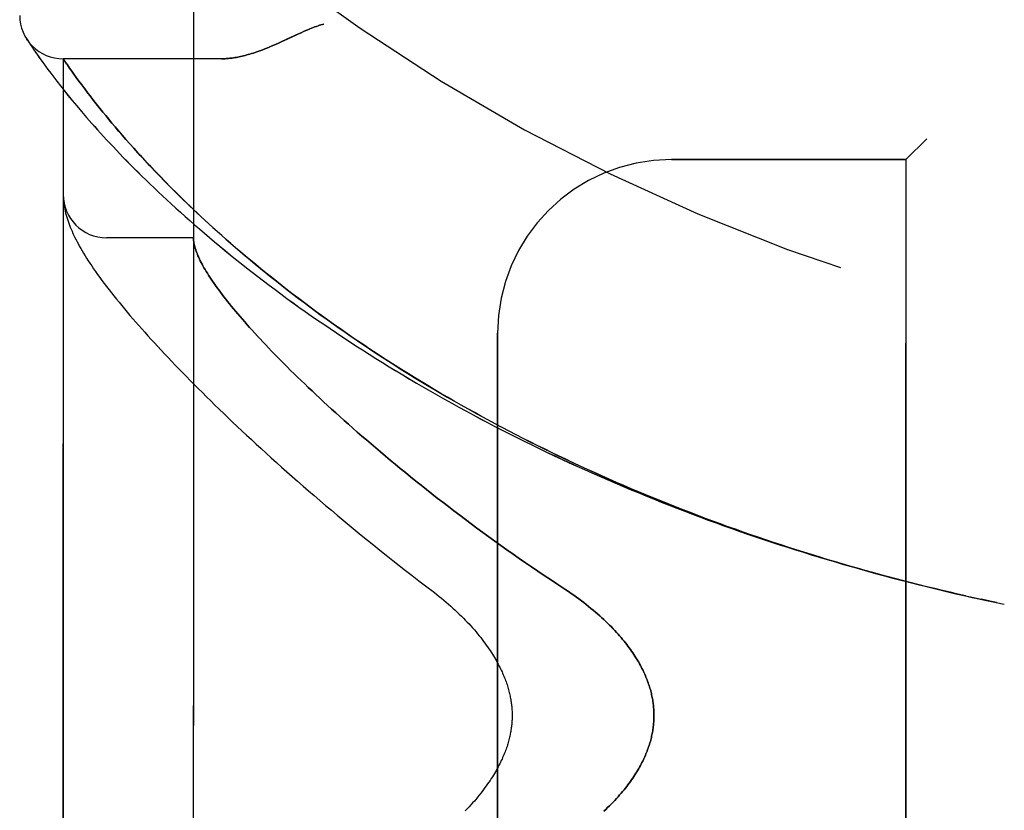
# Model space of a CAD drawing. Header units: inches. Extents: x 0 to 243, y 0 to 157.
# Tile 14 of 256: x 24.83 to 26.25, y 66.56 to 67.7. Entities that reach past the tile are written whole.
import ezdxf

# ---------------------------------------------------------------- set-up
doc = ezdxf.new("R2010")
doc.units = ezdxf.units.IN
doc.header["$LTSCALE"] = 13.357143
doc.header["$MEASUREMENT"] = 0
doc.linetypes.add('HIDDEN', pattern=[0.2, 0.1, -0.1])
doc.layers.add('LEFTHAND_DOOR_ASSEMBLY', color=7, linetype='CONTINUOUS')
doc.layers.add('RIGHTHAND_DOOR_ASSEMBLY', color=7, linetype='CONTINUOUS')

msp = doc.modelspace()

# ---------------------------------------------------------------- linework, layer by layer
at = {"layer": 'LEFTHAND_DOOR_ASSEMBLY', "color": 8, "linetype": 'HIDDEN'}
for p, q in [((25.0822, 65.3752), (25.0822, 68.0177)), ((24.8433, 67.6684), (24.842, 67.6704)), ((24.842, 67.6704), (24.8423, 67.67)), ((24.8433, 67.6684), (24.8453, 67.6654)), ((24.8453, 67.6654), (24.8477, 67.6617)), ((24.8477, 67.6617), (24.85, 67.6583)), ((24.85, 67.6583), (24.8527, 67.6542)), ((24.8527, 67.6542), (24.8549, 67.6511)), ((24.8549, 67.6511), (24.8572, 67.6477)), ((24.8572, 67.6477), (24.8598, 67.6441)), ((24.8598, 67.6441), (24.8627, 67.64)), ((24.8627, 67.64), (24.8658, 67.6357)), ((25.1227, 67.6414), (24.8947, 67.6414)), ((24.8947, 65.7514), (24.8947, 67.6414)), ((24.8658, 67.6357), (24.8692, 67.631)), ((24.8692, 67.631), (24.8728, 67.626)), ((24.8728, 67.626), (24.8768, 67.6207)), ((24.907, 67.6237), (24.9041, 67.6279)), ((24.8768, 67.6207), (24.8811, 67.615)), ((24.8811, 67.615), (24.8858, 67.609)), ((24.9102, 67.6192), (24.907, 67.6237)), ((24.9137, 67.6144), (24.9102, 67.6192)), ((24.9174, 67.6093), (24.9137, 67.6144)), ((24.8858, 67.609), (24.8907, 67.6026)), ((24.8907, 67.6026), (24.8961, 67.5959)), ((24.8961, 67.5959), (24.9017, 67.5888)), ((24.9215, 67.6039), (24.9174, 67.6093)), ((24.9258, 67.5981), (24.9215, 67.6039)), ((24.9304, 67.5921), (24.9258, 67.5981)), ((24.9017, 67.5888), (24.9078, 67.5814)), ((24.9336, 67.5879), (24.9304, 67.5921)), ((24.937, 67.5835), (24.9336, 67.5879)), ((24.9405, 67.579), (24.937, 67.5835)), ((24.9078, 67.5814), (24.9143, 67.5736)), ((24.9143, 67.5736), (24.9212, 67.5655)), ((24.9442, 67.5744), (24.9405, 67.579)), ((24.948, 67.5696), (24.9442, 67.5744)), ((24.952, 67.5647), (24.948, 67.5696)), ((24.9212, 67.5655), (24.9284, 67.5571)), ((24.9561, 67.5596), (24.952, 67.5647)), ((24.9605, 67.5543), (24.9561, 67.5596)), ((24.965, 67.5489), (24.9605, 67.5543)), ((24.9697, 67.5433), (24.965, 67.5489)), ((24.9746, 67.5375), (24.9697, 67.5433)), ((24.9797, 67.5316), (24.9746, 67.5375)), ((24.9851, 67.5254), (24.9797, 67.5316)), ((24.9906, 67.5191), (24.9851, 67.5254)), ((26.1372, 67.5264), (26.1072, 67.4964)), ((24.9964, 67.5126), (24.9906, 67.5191)), ((25.0122, 67.4954), (25.0057, 67.5024)), ((25.019, 67.4881), (25.0122, 67.4954)), ((25.0261, 67.4806), (25.019, 67.4881)), ((25.7697, 67.4964), (26.1072, 67.4964)), ((26.1072, 65.8964), (26.1072, 67.4964)), ((25.0336, 67.4728), (25.0261, 67.4806)), ((25.0414, 67.4647), (25.0336, 67.4728)), ((25.0496, 67.4564), (25.0414, 67.4647)), ((25.0584, 67.4477), (25.0496, 67.4564)), ((24.8949, 67.4403), (24.895, 67.4396)), ((24.895, 67.4396), (24.895, 67.4389)), ((24.8951, 67.4379), (24.8952, 67.4372)), ((24.8952, 67.4372), (24.8953, 67.4365)), ((24.8954, 67.4355), (24.8955, 67.4348)), ((24.8955, 67.4348), (24.8956, 67.4341)), ((24.8956, 67.4341), (24.8957, 67.433)), ((25.0822, 67.3839), (24.9572, 67.3839)), ((25.5197, 66.1464), (25.5197, 67.2464)), ((26.2024, 66.8664), (26.2153, 66.8636)), ((26.214, 66.8639), (26.2256, 66.8614)), ((26.2265, 66.8612), (26.2153, 66.8636)), ((26.2376, 66.8588), (26.2256, 66.8614)), ((26.2372, 66.8589), (26.2487, 66.8565))]:
    msp.add_line(p, q, dxfattribs=at)
for points in [[(25.2697, 67.6914), (25.2677, 67.6909), (25.2656, 67.6902), (25.2635, 67.6896), (25.2614, 67.6888), (25.2592, 67.6881), (25.2569, 67.6873), (25.2546, 67.6864), (25.2521, 67.6854), (25.2495, 67.6844), (25.2467, 67.6832), (25.2437, 67.6819), (25.2405, 67.6805), (25.2371, 67.679), (25.2334, 67.6773), (25.2167, 67.6695)], [(25.2167, 67.6695), (25.2085, 67.6658), (25.2047, 67.6641), (25.2011, 67.6624), (25.1976, 67.6609), (25.1942, 67.6595), (25.191, 67.6581), (25.1879, 67.6568), (25.1848, 67.6556), (25.1819, 67.6545), (25.1791, 67.6534), (25.1763, 67.6524), (25.1736, 67.6515), (25.171, 67.6506), (25.1684, 67.6497), (25.1659, 67.6489), (25.1635, 67.6482), (25.1611, 67.6475), (25.1588, 67.6469), (25.1565, 67.6462), (25.1543, 67.6457), (25.1521, 67.6452), (25.15, 67.6447), (25.1479, 67.6442), (25.1459, 67.6438), (25.1439, 67.6435), (25.1419, 67.6431), (25.14, 67.6428), (25.1381, 67.6425), (25.1363, 67.6423), (25.1345, 67.6421), (25.1327, 67.6419), (25.131, 67.6418), (25.1293, 67.6417), (25.1276, 67.6416), (25.1259, 67.6415), (25.1243, 67.6415), (25.1227, 67.6414)], [(24.9041, 67.6279), (24.9008, 67.6326), (24.9001, 67.6336), (24.8947, 67.6414)], [(24.9284, 67.5571), (24.9322, 67.5527), (24.9361, 67.5483), (24.9402, 67.5438), (24.9443, 67.5392), (24.9485, 67.5345), (24.9529, 67.5297), (24.9573, 67.5249), (24.9619, 67.52), (24.9665, 67.515), (24.9713, 67.5099), (24.9762, 67.5048), (24.9812, 67.4996), (24.9864, 67.4944), (24.9916, 67.489), (24.997, 67.4836), (25.0024, 67.4782), (25.008, 67.4727), (25.0137, 67.4671), (25.0195, 67.4615), (25.0255, 67.4558), (25.0315, 67.45), (25.0377, 67.4443), (25.0439, 67.4384), (25.0503, 67.4325), (25.0568, 67.4266), (25.0634, 67.4207), (25.0701, 67.4147), (25.0769, 67.4086), (25.0838, 67.4026), (25.0908, 67.3965), (25.098, 67.3904), (25.1052, 67.3842), (25.1125, 67.378), (25.12, 67.3718), (25.1275, 67.3656), (25.1352, 67.3594), (25.1429, 67.3532), (25.1507, 67.3469), (25.1587, 67.3407), (25.1667, 67.3344), (25.1748, 67.3281), (25.183, 67.3218), (25.1913, 67.3156), (25.1996, 67.3093), (25.2081, 67.303), (25.2166, 67.2967), (25.2253, 67.2905), (25.234, 67.2842), (25.2428, 67.278), (25.2516, 67.2717), (25.2606, 67.2655), (25.2696, 67.2593), (25.2787, 67.2531), (25.2879, 67.2469), (25.2971, 67.2408), (25.3065, 67.2346), (25.3159, 67.2285), (25.3253, 67.2224), (25.3348, 67.2163), (25.3444, 67.2103), (25.354, 67.2043), (25.3638, 67.1983), (25.3735, 67.1923), (25.3833, 67.1864), (25.3932, 67.1805), (25.4032, 67.1746), (25.4132, 67.1688), (25.4232, 67.163), (25.4333, 67.1573), (25.4435, 67.1515), (25.4537, 67.1458), (25.4639, 67.1402), (25.4742, 67.1346), (25.4846, 67.129), (25.4949, 67.1235), (25.5054, 67.118), (25.5159, 67.1125), (25.5264, 67.1071), (25.5369, 67.1017), (25.5475, 67.0964), (25.5582, 67.0911), (25.5689, 67.0858), (25.5796, 67.0806), (25.5903, 67.0755), (25.6011, 67.0704), (25.6119, 67.0653), (25.6228, 67.0603), (25.6336, 67.0553), (25.6446, 67.0503), (25.6555, 67.0454), (25.6665, 67.0406), (25.6775, 67.0358), (25.6885, 67.031), (25.6996, 67.0263), (25.7107, 67.0217), (25.7218, 67.0171), (25.7329, 67.0125), (25.744, 67.008), (25.7552, 67.0035), (25.7664, 66.9991), (25.7777, 66.9947), (25.7889, 66.9904), (25.8002, 66.9861), (25.8115, 66.9819), (25.8228, 66.9777), (25.8341, 66.9736), (25.8454, 66.9695), (25.8568, 66.9654), (25.8681, 66.9614), (25.8795, 66.9575), (25.8909, 66.9536), (25.9024, 66.9497), (25.9138, 66.9459), (25.9252, 66.9422), (25.9367, 66.9385), (25.9482, 66.9348), (25.9596, 66.9312), (25.9711, 66.9277), (25.9826, 66.9241), (25.9941, 66.9207), (26.0057, 66.9173), (26.0172, 66.9139), (26.0287, 66.9106), (26.0403, 66.9073), (26.0518, 66.9041), (26.0634, 66.9009), (26.0749, 66.8978), (26.0865, 66.8947), (26.0981, 66.8916), (26.1097, 66.8887), (26.1213, 66.8857), (26.1328, 66.8828), (26.1444, 66.88), (26.156, 66.8772), (26.1676, 66.8744), (26.1792, 66.8717), (26.1908, 66.8691), (26.2042, 66.8661)], [(25.0057, 67.5024), (24.9994, 67.5093), (24.9964, 67.5126)], [(24.8947, 67.4454), (24.8947, 67.445), (24.8947, 67.4446), (24.8947, 67.4443), (24.8947, 67.4439), (24.8947, 67.4435), (24.8948, 67.4432), (24.8948, 67.4428), (24.8948, 67.4424), (24.8948, 67.4421), (24.8948, 67.4417), (24.8948, 67.4413), (24.8949, 67.441), (24.8949, 67.4403)], [(26.1931, 66.8686), (26.1819, 66.8711), (26.1708, 66.8737), (26.1597, 66.8763), (26.1486, 66.879), (26.1375, 66.8817), (26.1264, 66.8845), (26.1153, 66.8873), (26.1042, 66.8902), (26.0931, 66.8931), (26.082, 66.896), (26.0709, 66.899), (26.0598, 66.902), (26.0487, 66.9051), (26.0377, 66.9082), (26.0266, 66.9114), (26.0156, 66.9146), (26.0045, 66.9179), (25.9935, 66.9211), (25.9825, 66.9245), (25.9715, 66.9279), (25.9605, 66.9313), (25.9495, 66.9348), (25.9385, 66.9383), (25.9276, 66.9419), (25.9166, 66.9455), (25.9057, 66.9492), (25.8948, 66.9529), (25.8839, 66.9566), (25.873, 66.9604), (25.8621, 66.9643), (25.8512, 66.9681), (25.8404, 66.9721), (25.8296, 66.976), (25.8188, 66.9801), (25.808, 66.9841), (25.7972, 66.9883), (25.7865, 66.9924), (25.7757, 66.9966), (25.765, 67.0009), (25.7544, 67.0052), (25.7437, 67.0095), (25.7331, 67.0139), (25.7224, 67.0183), (25.7119, 67.0228), (25.7013, 67.0273), (25.6908, 67.0319), (25.6803, 67.0365), (25.6698, 67.0412), (25.6593, 67.0459), (25.6489, 67.0506), (25.6385, 67.0554), (25.6281, 67.0602), (25.6178, 67.0651), (25.6075, 67.07), (25.5972, 67.075), (25.587, 67.08), (25.5768, 67.085), (25.5666, 67.0901), (25.5565, 67.0952), (25.5464, 67.1004), (25.5364, 67.1056), (25.5264, 67.1109), (25.5164, 67.1162), (25.5065, 67.1215), (25.4966, 67.1269), (25.4868, 67.1323), (25.477, 67.1377), (25.4672, 67.1432), (25.4575, 67.1488), (25.4478, 67.1543), (25.4382, 67.1599), (25.4287, 67.1656), (25.4192, 67.1712), (25.4097, 67.1769), (25.4003, 67.1826), (25.391, 67.1884), (25.3817, 67.1942), (25.3725, 67.2), (25.3633, 67.2059), (25.3542, 67.2118), (25.3451, 67.2177), (25.3361, 67.2236), (25.3272, 67.2296), (25.3183, 67.2355), (25.3096, 67.2415), (25.3008, 67.2476), (25.2922, 67.2536), (25.2836, 67.2597), (25.2751, 67.2657), (25.2666, 67.2718), (25.2583, 67.2779), (25.25, 67.284), (25.2418, 67.2902), (25.2337, 67.2963), (25.2256, 67.3024), (25.2176, 67.3086), (25.2098, 67.3147), (25.202, 67.3208), (25.1943, 67.327), (25.1866, 67.3331), (25.1791, 67.3392), (25.1717, 67.3453), (25.1643, 67.3515), (25.1571, 67.3575), (25.1499, 67.3636), (25.1429, 67.3696), (25.1361, 67.3756), (25.1294, 67.3815), (25.1228, 67.3872), (25.1165, 67.3929), (25.1103, 67.3985), (25.1044, 67.4039), (25.0986, 67.4092), (25.093, 67.4144), (25.0876, 67.4194), (25.0824, 67.4244), (25.0773, 67.4292), (25.0724, 67.434), (25.0676, 67.4386), (25.0629, 67.4432), (25.0584, 67.4477)], [(24.895, 67.4389), (24.8951, 67.4386), (24.8951, 67.4379)], [(24.8953, 67.4365), (24.8953, 67.4362), (24.8954, 67.4355)], [(24.8957, 67.433), (24.8961, 67.4304), (24.8965, 67.4277), (24.8971, 67.425), (24.8977, 67.4222), (24.8983, 67.4194), (24.8991, 67.4165), (24.8999, 67.4136), (24.9008, 67.4108), (24.9018, 67.4079), (24.9028, 67.4049), (24.9039, 67.402), (24.905, 67.3991), (24.9062, 67.3961), (24.9075, 67.3932), (24.9088, 67.3902), (24.9103, 67.3871), (24.9117, 67.3841), (24.9133, 67.381), (24.9149, 67.3779), (24.9166, 67.3747), (24.9184, 67.3715), (24.9202, 67.3682), (24.9221, 67.3649), (24.9242, 67.3615), (24.9263, 67.358), (24.9285, 67.3545), (24.9308, 67.3508), (24.9333, 67.3471), (24.9359, 67.3433), (24.9386, 67.3393), (24.9414, 67.3352), (24.9443, 67.3311), (24.9474, 67.3268), (24.9506, 67.3225), (24.9539, 67.3181), (24.9572, 67.3136), (24.9607, 67.3091), (24.9642, 67.3046), (24.9678, 67.3001), (24.9714, 67.2955), (24.9752, 67.291), (24.979, 67.2863), (24.9828, 67.2817), (24.9868, 67.277), (24.9908, 67.2722), (24.9949, 67.2674), (24.9991, 67.2626), (25.0034, 67.2577), (25.0078, 67.2527), (25.0122, 67.2478), (25.0167, 67.2427), (25.0213, 67.2376), (25.026, 67.2325), (25.0308, 67.2273), (25.0357, 67.2221), (25.0406, 67.2168), (25.0456, 67.2115), (25.0508, 67.2061), (25.056, 67.2006), (25.0613, 67.1951), (25.0667, 67.1896), (25.0722, 67.184), (25.0777, 67.1783), (25.0834, 67.1726), (25.0892, 67.1668), (25.095, 67.161), (25.1009, 67.1551), (25.107, 67.1492), (25.1131, 67.1432), (25.1193, 67.1372), (25.1257, 67.1311), (25.1321, 67.1249), (25.1386, 67.1187), (25.1452, 67.1125), (25.1519, 67.1062), (25.1587, 67.0998), (25.1656, 67.0934), (25.1726, 67.0869), (25.1797, 67.0804), (25.1869, 67.0739), (25.1942, 67.0673), (25.2015, 67.0606), (25.209, 67.0539), (25.2166, 67.0471), (25.2243, 67.0404), (25.232, 67.0335), (25.2399, 67.0266), (25.2479, 67.0197), (25.2559, 67.0128), (25.2641, 67.0058), (25.2723, 66.9987), (25.2806, 66.9917), (25.2891, 66.9846), (25.2976, 66.9774), (25.3062, 66.9703), (25.3149, 66.9631), (25.3237, 66.9559), (25.3325, 66.9487), (25.3415, 66.9414), (25.3505, 66.9342), (25.3596, 66.9269), (25.3688, 66.9196), (25.3781, 66.9123), (25.3874, 66.905), (25.3969, 66.8977), (25.4064, 66.8904), (25.4159, 66.8831)], [(25.0822, 67.383), (25.0822, 67.3827), (25.0822, 67.3824), (25.0822, 67.382), (25.0823, 67.3817), (25.0823, 67.3813), (25.0823, 67.3809), (25.0824, 67.3804), (25.0824, 67.3799)], [(25.0824, 67.3799), (25.0826, 67.3781), (25.0829, 67.3763), (25.0833, 67.3745), (25.0837, 67.3726), (25.0842, 67.3706), (25.0848, 67.3687), (25.0854, 67.3666), (25.0861, 67.3645), (25.0869, 67.3624), (25.0878, 67.3602), (25.0887, 67.3579), (25.0897, 67.3556), (25.0908, 67.3533), (25.092, 67.3509), (25.0932, 67.3485), (25.0945, 67.346), (25.0959, 67.3434), (25.0973, 67.3408), (25.0989, 67.3382), (25.1005, 67.3355), (25.1022, 67.3327), (25.1039, 67.3299), (25.1058, 67.3271), (25.1077, 67.3242), (25.1097, 67.3212), (25.1118, 67.3182), (25.1139, 67.3151), (25.1162, 67.312), (25.1185, 67.3088), (25.1209, 67.3056), (25.1234, 67.3023), (25.1259, 67.299), (25.1286, 67.2956), (25.1313, 67.2922), (25.1341, 67.2887), (25.1369, 67.2851), (25.1399, 67.2815), (25.143, 67.2779), (25.1461, 67.2742), (25.1493, 67.2704), (25.1526, 67.2666), (25.156, 67.2627), (25.1595, 67.2587), (25.163, 67.2548), (25.1667, 67.2507), (25.1704, 67.2466), (25.1742, 67.2425), (25.1781, 67.2383), (25.1821, 67.234), (25.1862, 67.2297), (25.1903, 67.2253), (25.1946, 67.2209), (25.1989, 67.2164), (25.2034, 67.2118), (25.2079, 67.2072), (25.2125, 67.2026), (25.2172, 67.1979), (25.222, 67.1931), (25.2269, 67.1883), (25.2319, 67.1834), (25.237, 67.1785), (25.2422, 67.1735), (25.2474, 67.1685), (25.2528, 67.1634), (25.2582, 67.1583), (25.2638, 67.1531), (25.2694, 67.1479), (25.2752, 67.1426), (25.281, 67.1373), (25.2869, 67.1319), (25.2929, 67.1265), (25.299, 67.121), (25.3052, 67.1155), (25.3115, 67.1099), (25.3179, 67.1043), (25.3244, 67.0986), (25.331, 67.0929), (25.3377, 67.0872), (25.3445, 67.0814), (25.3514, 67.0756), (25.3583, 67.0697), (25.3654, 67.0638), (25.3725, 67.0579), (25.3798, 67.0519), (25.3871, 67.0459), (25.3945, 67.0399), (25.402, 67.0338), (25.4096, 67.0277), (25.4173, 67.0216), (25.4251, 67.0155), (25.4329, 67.0093), (25.4409, 67.0032), (25.4489, 66.997), (25.457, 66.9908), (25.4652, 66.9846), (25.4734, 66.9783), (25.4817, 66.9721), (25.4901, 66.9659), (25.4986, 66.9597), (25.5072, 66.9534), (25.5158, 66.9472), (25.5244, 66.941), (25.5332, 66.9348), (25.542, 66.9286), (25.5508, 66.9224), (25.5597, 66.9162), (25.5686, 66.9101), (25.5776, 66.904), (25.5867, 66.8979), (25.5958, 66.8919), (25.6049, 66.8859)], [(25.4159, 66.8831), (25.4289, 66.8733), (25.4324, 66.8706), (25.4358, 66.8678), (25.4392, 66.8651), (25.4426, 66.8623), (25.4459, 66.8595), (25.4491, 66.8567), (25.4524, 66.8538), (25.4555, 66.851), (25.4586, 66.8481), (25.4617, 66.8452), (25.4647, 66.8424), (25.4676, 66.8395), (25.4705, 66.8366), (25.4733, 66.8338), (25.476, 66.8309), (25.4787, 66.828), (25.4813, 66.8252), (25.4838, 66.8224), (25.4863, 66.8196), (25.4887, 66.8167), (25.491, 66.814), (25.4933, 66.8112), (25.4954, 66.8084), (25.4976, 66.8057), (25.4996, 66.803), (25.5016, 66.8003), (25.5035, 66.7977), (25.5054, 66.795), (25.5072, 66.7924), (25.5089, 66.7899), (25.5106, 66.7873), (25.5122, 66.7848), (25.5137, 66.7823), (25.5152, 66.7799), (25.5166, 66.7775), (25.518, 66.7751), (25.5193, 66.7728), (25.5205, 66.7704), (25.5217, 66.7681), (25.5229, 66.7659), (25.524, 66.7636), (25.5251, 66.7614), (25.5261, 66.7592), (25.527, 66.7571), (25.528, 66.755), (25.5288, 66.7529), (25.5297, 66.7508), (25.5305, 66.7487), (25.5312, 66.7467), (25.5319, 66.7447), (25.5326, 66.7428), (25.5333, 66.7409), (25.5339, 66.7389), (25.5345, 66.737), (25.535, 66.7352), (25.5355, 66.7333), (25.536, 66.7315), (25.5365, 66.7297), (25.5369, 66.7279), (25.5373, 66.7262), (25.5377, 66.7244), (25.538, 66.7227), (25.5384, 66.721), (25.5387, 66.7193), (25.5389, 66.7176), (25.5392, 66.7159), (25.5394, 66.7142), (25.5396, 66.7126), (25.5398, 66.7109), (25.54, 66.7093), (25.5401, 66.7077), (25.5403, 66.7061), (25.5404, 66.7044), (25.5405, 66.7028), (25.5405, 66.7012), (25.5406, 66.6996), (25.5406, 66.698), (25.5406, 66.6964), (25.5406, 66.6948), (25.5406, 66.6933), (25.5405, 66.6917), (25.5405, 66.69), (25.5404, 66.6884), (25.5403, 66.6868), (25.5401, 66.6852), (25.54, 66.6836), (25.5398, 66.682), (25.5396, 66.6803), (25.5394, 66.6787), (25.5392, 66.677), (25.5389, 66.6753), (25.5387, 66.6736), (25.5384, 66.6719), (25.538, 66.6702), (25.5377, 66.6685), (25.5373, 66.6667), (25.5369, 66.665), (25.5365, 66.6632), (25.536, 66.6614), (25.5355, 66.6596), (25.535, 66.6577), (25.5345, 66.6558), (25.5339, 66.654), (25.5333, 66.652), (25.5326, 66.6501), (25.5319, 66.6481), (25.5312, 66.6462), (25.5305, 66.6441), (25.5297, 66.6421), (25.5288, 66.64), (25.528, 66.6379), (25.527, 66.6358), (25.5261, 66.6337), (25.5251, 66.6315), (25.524, 66.6293), (25.5229, 66.627), (25.5217, 66.6248), (25.5205, 66.6225), (25.5193, 66.6201), (25.518, 66.6178), (25.5166, 66.6154), (25.5152, 66.613), (25.5137, 66.6106), (25.5122, 66.6081), (25.5106, 66.6056), (25.5089, 66.603), (25.5072, 66.6005), (25.5054, 66.5979), (25.5035, 66.5952), (25.5016, 66.5926), (25.4996, 66.5899), (25.4976, 66.5872), (25.4954, 66.5845), (25.4932, 66.5817), (25.491, 66.5789), (25.4887, 66.5761), (25.4863, 66.5733), (25.4838, 66.5705), (25.4813, 66.5677), (25.4787, 66.5648), (25.476, 66.562), (25.4733, 66.5591)], [(25.6049, 66.8859), (25.618, 66.8773), (25.6218, 66.8747), (25.6256, 66.8721), (25.6294, 66.8695), (25.6331, 66.8668), (25.6368, 66.8641), (25.6404, 66.8615), (25.6439, 66.8588), (25.6473, 66.8561), (25.6507, 66.8534), (25.6541, 66.8506), (25.6573, 66.8479), (25.6605, 66.8452), (25.6636, 66.8425), (25.6667, 66.8398), (25.6696, 66.8371), (25.6725, 66.8344), (25.6753, 66.8318), (25.6781, 66.8291), (25.6808, 66.8265), (25.6834, 66.8238), (25.6859, 66.8212), (25.6883, 66.8186), (25.6907, 66.816), (25.693, 66.8135), (25.6953, 66.8109), (25.6974, 66.8084), (25.6995, 66.8059), (25.7016, 66.8034), (25.7036, 66.8009), (25.7055, 66.7985), (25.7073, 66.7961), (25.7091, 66.7937), (25.7109, 66.7913), (25.7125, 66.7889), (25.7141, 66.7866), (25.7157, 66.7842), (25.7172, 66.7819), (25.7187, 66.7796), (25.7201, 66.7774), (25.7214, 66.7751), (25.7227, 66.7729), (25.724, 66.7707), (25.7252, 66.7685), (25.7263, 66.7664), (25.7274, 66.7642), (25.7285, 66.7621), (25.7295, 66.7599), (25.7305, 66.7578), (25.7315, 66.7558), (25.7324, 66.7537), (25.7332, 66.7516), (25.7341, 66.7496), (25.7349, 66.7476), (25.7356, 66.7456), (25.7364, 66.7436), (25.737, 66.7416), (25.7377, 66.7396), (25.7383, 66.7377), (25.7389, 66.7357), (25.7395, 66.7338), (25.74, 66.7318), (25.7405, 66.7299), (25.741, 66.728), (25.7414, 66.7261), (25.7418, 66.7242), (25.7422, 66.7223), (25.7425, 66.7204), (25.7429, 66.7186), (25.7432, 66.7167), (25.7434, 66.7148), (25.7437, 66.713), (25.7439, 66.7111), (25.7441, 66.7093), (25.7442, 66.7074), (25.7444, 66.7056), (25.7445, 66.7038), (25.7446, 66.7019), (25.7447, 66.7001), (25.7447, 66.6983), (25.7447, 66.6964), (25.7447, 66.6946), (25.7447, 66.6928), (25.7446, 66.691), (25.7445, 66.6891), (25.7444, 66.6873), (25.7442, 66.6855), (25.7441, 66.6836), (25.7439, 66.6818), (25.7437, 66.6799), (25.7434, 66.6781), (25.7432, 66.6762), (25.7429, 66.6743), (25.7425, 66.6725), (25.7422, 66.6706), (25.7418, 66.6687), (25.7414, 66.6668), (25.741, 66.6649), (25.7405, 66.663), (25.74, 66.6611), (25.7395, 66.6591), (25.7389, 66.6572), (25.7383, 66.6552), (25.7377, 66.6533), (25.737, 66.6513), (25.7364, 66.6493), (25.7356, 66.6473), (25.7349, 66.6453), (25.7341, 66.6433), (25.7332, 66.6413), (25.7324, 66.6392), (25.7315, 66.6371), (25.7305, 66.635), (25.7295, 66.633), (25.7285, 66.6308), (25.7274, 66.6287), (25.7263, 66.6265), (25.7252, 66.6244), (25.724, 66.6222), (25.7227, 66.62), (25.7214, 66.6178), (25.7201, 66.6155), (25.7187, 66.6133), (25.7172, 66.611), (25.7157, 66.6087), (25.7141, 66.6063), (25.7125, 66.604), (25.7109, 66.6016), (25.7091, 66.5992), (25.7073, 66.5968), (25.7055, 66.5944), (25.7036, 66.592), (25.7016, 66.5895), (25.6995, 66.587), (25.6974, 66.5845), (25.6953, 66.582), (25.693, 66.5794), (25.6907, 66.5769), (25.6883, 66.5743), (25.6859, 66.5717), (25.6834, 66.5691), (25.6808, 66.5664), (25.6781, 66.5638), (25.6753, 66.5611), (25.6725, 66.5585)]]:
    msp.add_lwpolyline(points, dxfattribs=at)
for centre, radius, start, end in [((26.8947, 69.9716), 2.7751, 223.8884, 270), ((24.8947, 67.7039), 0.0625, 180, 270), ((25.7697, 67.2464), 0.25, 90, 180), ((24.9572, 67.4464), 0.0625, 180, 270)]:
    msp.add_arc(centre, radius, start, end, dxfattribs=at)
at = {"layer": 'RIGHTHAND_DOOR_ASSEMBLY', "color": 8, "linetype": 'HIDDEN'}
for p, q in [((25.0822, 68.0177), (25.0822, 65.3752)), ((24.8433, 67.6684), (24.8453, 67.6653)), ((24.8453, 67.6653), (24.8477, 67.6617)), ((24.8477, 67.6617), (24.85, 67.6583)), ((24.85, 67.6583), (24.8528, 67.6542)), ((24.8528, 67.6542), (24.8549, 67.6511)), ((24.8549, 67.6511), (24.8572, 67.6477)), ((24.8572, 67.6477), (24.8598, 67.644)), ((24.8598, 67.644), (24.8627, 67.64)), ((24.8627, 67.64), (24.8658, 67.6357)), ((25.1227, 67.6414), (24.8947, 67.6414)), ((24.8947, 67.6414), (24.8947, 65.7514)), ((24.8954, 67.6405), (24.8982, 67.6363)), ((24.8658, 67.6357), (24.8692, 67.631)), ((24.8692, 67.631), (24.8729, 67.626)), ((24.8729, 67.626), (24.8768, 67.6207)), ((24.8982, 67.6363), (24.9008, 67.6326)), ((24.9008, 67.6326), (24.9041, 67.6278)), ((24.9041, 67.6278), (24.907, 67.6237)), ((24.8768, 67.6207), (24.8811, 67.615)), ((24.8811, 67.615), (24.8858, 67.609)), ((24.907, 67.6237), (24.9103, 67.6192)), ((24.9103, 67.6192), (24.9137, 67.6144)), ((24.9137, 67.6144), (24.9175, 67.6093)), ((24.8858, 67.609), (24.8907, 67.6026)), ((24.8907, 67.6026), (24.8961, 67.5959)), ((24.8961, 67.5959), (24.9018, 67.5888)), ((24.9175, 67.6093), (24.9215, 67.6039)), ((24.9215, 67.6039), (24.9258, 67.5981)), ((24.9258, 67.5981), (24.9304, 67.5921)), ((24.9018, 67.5888), (24.9078, 67.5814)), ((24.9304, 67.5921), (24.9336, 67.5879)), ((24.9336, 67.5879), (24.937, 67.5835)), ((24.937, 67.5835), (24.9405, 67.579)), ((24.9078, 67.5814), (24.9143, 67.5736)), ((24.9143, 67.5736), (24.9212, 67.5655)), ((24.9405, 67.579), (24.9442, 67.5744)), ((24.9442, 67.5744), (24.948, 67.5696)), ((24.948, 67.5696), (24.952, 67.5647)), ((24.9212, 67.5655), (24.9285, 67.557)), ((24.952, 67.5647), (24.9561, 67.5596)), ((24.9561, 67.5596), (24.9604, 67.5544)), ((24.9604, 67.5544), (24.9649, 67.549)), ((24.9649, 67.549), (24.9696, 67.5434)), ((24.9696, 67.5434), (24.9745, 67.5376)), ((24.9745, 67.5376), (24.9797, 67.5317)), ((24.9797, 67.5317), (24.985, 67.5255)), ((24.985, 67.5255), (24.9905, 67.5192)), ((26.1072, 67.4964), (26.1372, 67.5264)), ((24.9905, 67.5192), (24.9963, 67.5127)), ((25.0055, 67.5026), (25.012, 67.4955)), ((25.012, 67.4955), (25.0188, 67.4882)), ((25.0188, 67.4882), (25.0259, 67.4807)), ((26.1072, 67.4964), (25.7697, 67.4964)), ((26.1072, 67.4964), (26.1072, 65.8964)), ((25.0259, 67.4807), (25.0334, 67.473)), ((25.0334, 67.473), (25.0412, 67.4649)), ((25.0412, 67.4649), (25.0494, 67.4566)), ((25.0494, 67.4566), (25.0581, 67.4479)), ((24.8949, 67.4403), (24.895, 67.4396)), ((24.895, 67.4396), (24.895, 67.4389)), ((24.8951, 67.4379), (24.8952, 67.4372)), ((24.8952, 67.4372), (24.8953, 67.4365)), ((24.8954, 67.4355), (24.8955, 67.4348)), ((24.8955, 67.4348), (24.8956, 67.4341)), ((24.8956, 67.4341), (24.8957, 67.433)), ((25.0822, 67.3839), (24.9572, 67.3839)), ((25.5197, 67.2464), (25.5197, 66.1464)), ((26.214, 66.8639), (26.2256, 66.8614)), ((26.2256, 66.8614), (26.2376, 66.8588)), ((26.2372, 66.8589), (26.2487, 66.8565))]:
    msp.add_line(p, q, dxfattribs=at)
for points in [[(25.2295, 67.6755), (25.2334, 67.6773), (25.2371, 67.679), (25.2405, 67.6805), (25.2437, 67.6819), (25.2467, 67.6832), (25.2495, 67.6844), (25.2521, 67.6854), (25.2546, 67.6864), (25.2569, 67.6873), (25.2592, 67.6881), (25.2614, 67.6888), (25.2635, 67.6896), (25.2656, 67.6902), (25.2677, 67.6909), (25.2697, 67.6914)], [(24.8423, 67.67), (24.8423, 67.6699), (24.8433, 67.6684)], [(25.1227, 67.6414), (25.1243, 67.6415), (25.1259, 67.6415), (25.1276, 67.6416), (25.1293, 67.6417), (25.131, 67.6418), (25.1327, 67.6419), (25.1345, 67.6421), (25.1363, 67.6423), (25.1381, 67.6425), (25.14, 67.6428), (25.1419, 67.6431), (25.1439, 67.6435), (25.1459, 67.6438), (25.1479, 67.6442), (25.15, 67.6447), (25.1521, 67.6452), (25.1543, 67.6457), (25.1565, 67.6462), (25.1588, 67.6469), (25.1611, 67.6475), (25.1635, 67.6482), (25.1659, 67.6489), (25.1684, 67.6497), (25.171, 67.6506), (25.1736, 67.6515), (25.1763, 67.6524), (25.1791, 67.6534), (25.1819, 67.6545), (25.1848, 67.6556), (25.1879, 67.6568), (25.191, 67.6581), (25.1942, 67.6595), (25.1976, 67.6609), (25.2011, 67.6624), (25.2047, 67.6641), (25.2085, 67.6658), (25.2125, 67.6676), (25.2295, 67.6755)], [(24.8947, 67.6414), (24.8947, 67.6414), (24.8954, 67.6405)], [(24.9285, 67.557), (24.9323, 67.5527), (24.9362, 67.5483), (24.9402, 67.5437), (24.9443, 67.5391), (24.9485, 67.5345), (24.9529, 67.5297), (24.9573, 67.5249), (24.9619, 67.52), (24.9666, 67.515), (24.9714, 67.5099), (24.9763, 67.5048), (24.9813, 67.4996), (24.9864, 67.4943), (24.9916, 67.489), (24.997, 67.4836), (25.0025, 67.4782), (25.0081, 67.4726), (25.0138, 67.4671), (25.0196, 67.4614), (25.0255, 67.4557), (25.0315, 67.45), (25.0377, 67.4442), (25.044, 67.4384), (25.0503, 67.4325), (25.0568, 67.4266), (25.0634, 67.4206), (25.0701, 67.4146), (25.0769, 67.4086), (25.0838, 67.4025), (25.0909, 67.3965), (25.098, 67.3903), (25.1052, 67.3842), (25.1126, 67.378), (25.12, 67.3718), (25.1276, 67.3656), (25.1352, 67.3594), (25.1429, 67.3531), (25.1508, 67.3469), (25.1587, 67.3406), (25.1667, 67.3344), (25.1748, 67.3281), (25.183, 67.3218), (25.1913, 67.3155), (25.1997, 67.3093), (25.2081, 67.303), (25.2167, 67.2967), (25.2253, 67.2904), (25.234, 67.2842), (25.2428, 67.2779), (25.2517, 67.2717), (25.2606, 67.2655), (25.2697, 67.2593), (25.2788, 67.2531), (25.2879, 67.2469), (25.2972, 67.2407), (25.3065, 67.2346), (25.3159, 67.2285), (25.3253, 67.2224), (25.3349, 67.2163), (25.3444, 67.2103), (25.3541, 67.2043), (25.3638, 67.1983), (25.3736, 67.1923), (25.3834, 67.1864), (25.3933, 67.1805), (25.4032, 67.1746), (25.4132, 67.1688), (25.4232, 67.163), (25.4333, 67.1572), (25.4435, 67.1515), (25.4537, 67.1458), (25.4639, 67.1402), (25.4742, 67.1346), (25.4846, 67.129), (25.495, 67.1234), (25.5054, 67.1179), (25.5159, 67.1125), (25.5264, 67.1071), (25.537, 67.1017), (25.5476, 67.0964), (25.5582, 67.0911), (25.5689, 67.0858), (25.5796, 67.0806), (25.5903, 67.0755), (25.6011, 67.0703), (25.6119, 67.0653), (25.6228, 67.0602), (25.6337, 67.0553), (25.6446, 67.0503), (25.6555, 67.0454), (25.6665, 67.0406), (25.6775, 67.0358), (25.6885, 67.031), (25.6996, 67.0263), (25.7107, 67.0217), (25.7218, 67.0171), (25.7329, 67.0125), (25.7441, 67.008), (25.7553, 67.0035), (25.7665, 66.9991), (25.7777, 66.9947), (25.7889, 66.9904), (25.8002, 66.9861), (25.8115, 66.9819), (25.8228, 66.9777), (25.8341, 66.9735), (25.8454, 66.9695), (25.8568, 66.9654), (25.8682, 66.9614), (25.8796, 66.9575), (25.891, 66.9536), (25.9024, 66.9497), (25.9138, 66.9459), (25.9252, 66.9422), (25.9367, 66.9385), (25.9482, 66.9348), (25.9597, 66.9312), (25.9711, 66.9277), (25.9826, 66.9241), (25.9942, 66.9207), (26.0057, 66.9173), (26.0172, 66.9139), (26.0287, 66.9106), (26.0403, 66.9073), (26.0518, 66.9041), (26.0634, 66.9009), (26.075, 66.8978), (26.0865, 66.8947), (26.0981, 66.8916), (26.1097, 66.8887), (26.1213, 66.8857), (26.1329, 66.8828), (26.1444, 66.88), (26.156, 66.8772), (26.1676, 66.8744), (26.1792, 66.8717), (26.1908, 66.8691), (26.2024, 66.8664)], [(24.9963, 67.5127), (24.9993, 67.5094), (25.0055, 67.5026)], [(24.8947, 67.4454), (24.8947, 67.445), (24.8947, 67.4447), (24.8947, 67.4443), (24.8947, 67.4439), (24.8947, 67.4435), (24.8948, 67.4432), (24.8948, 67.4428), (24.8948, 67.4424), (24.8948, 67.4421), (24.8948, 67.4417), (24.8948, 67.4413), (24.8949, 67.441), (24.8949, 67.4403)], [(25.0581, 67.4479), (25.0627, 67.4434), (25.0673, 67.4389), (25.0721, 67.4342), (25.077, 67.4295), (25.0821, 67.4247), (25.0873, 67.4197), (25.0927, 67.4147), (25.0983, 67.4095), (25.104, 67.4042), (25.1099, 67.3988), (25.1161, 67.3933), (25.1224, 67.3876), (25.1289, 67.3818), (25.1356, 67.376), (25.1425, 67.37), (25.1495, 67.364), (25.1566, 67.358), (25.1638, 67.3519), (25.1712, 67.3458), (25.1786, 67.3396), (25.1861, 67.3335), (25.1938, 67.3274), (25.2015, 67.3212), (25.2092, 67.3151), (25.2171, 67.309), (25.2251, 67.3028), (25.2331, 67.2967), (25.2413, 67.2905), (25.2495, 67.2844), (25.2578, 67.2783), (25.2661, 67.2722), (25.2746, 67.2661), (25.2831, 67.26), (25.2917, 67.254), (25.3003, 67.2479), (25.309, 67.2419), (25.3178, 67.2359), (25.3267, 67.2299), (25.3356, 67.2239), (25.3446, 67.218), (25.3537, 67.2121), (25.3628, 67.2062), (25.372, 67.2003), (25.3812, 67.1945), (25.3905, 67.1887), (25.3998, 67.1829), (25.4092, 67.1772), (25.4187, 67.1715), (25.4282, 67.1658), (25.4378, 67.1602), (25.4474, 67.1546), (25.457, 67.149), (25.4668, 67.1435), (25.4765, 67.138), (25.4863, 67.1325), (25.4962, 67.1271), (25.506, 67.1217), (25.516, 67.1164), (25.5259, 67.1111), (25.536, 67.1059), (25.546, 67.1006), (25.5561, 67.0955), (25.5662, 67.0903), (25.5764, 67.0852), (25.5866, 67.0802), (25.5968, 67.0752), (25.6071, 67.0702), (25.6174, 67.0653), (25.6278, 67.0604), (25.6381, 67.0556), (25.6485, 67.0508), (25.659, 67.046), (25.6694, 67.0413), (25.6799, 67.0367), (25.6904, 67.032), (25.701, 67.0275), (25.7115, 67.0229), (25.7221, 67.0185), (25.7327, 67.014), (25.7434, 67.0096), (25.754, 67.0053), (25.7647, 67.001), (25.7754, 66.9967), (25.7862, 66.9925), (25.7969, 66.9884), (25.8077, 66.9842), (25.8185, 66.9802), (25.8293, 66.9761), (25.8401, 66.9722), (25.851, 66.9682), (25.8618, 66.9643), (25.8727, 66.9605), (25.8836, 66.9567), (25.8945, 66.9529), (25.9055, 66.9492), (25.9164, 66.9456), (25.9274, 66.942), (25.9383, 66.9384), (25.9493, 66.9349), (25.9603, 66.9314), (25.9713, 66.9279), (25.9823, 66.9245), (25.9933, 66.9212), (26.0044, 66.9179), (26.0154, 66.9146), (26.0265, 66.9114), (26.0375, 66.9083), (26.0486, 66.9051), (26.0597, 66.9021), (26.0708, 66.899), (26.0819, 66.896), (26.093, 66.8931), (26.1041, 66.8902), (26.1152, 66.8873), (26.1263, 66.8845), (26.1374, 66.8818), (26.1485, 66.879), (26.1596, 66.8764), (26.1708, 66.8737), (26.1819, 66.8711), (26.193, 66.8686), (26.214, 66.8639)], [(24.895, 67.4389), (24.8951, 67.4386), (24.8951, 67.4379)], [(24.8953, 67.4365), (24.8953, 67.4362), (24.8954, 67.4355)], [(24.8957, 67.433), (24.8961, 67.4304), (24.8965, 67.4277), (24.8971, 67.425), (24.8977, 67.4222), (24.8983, 67.4194), (24.8991, 67.4165), (24.8999, 67.4137), (24.9008, 67.4108), (24.9018, 67.4079), (24.9028, 67.4049), (24.9039, 67.402), (24.905, 67.3991), (24.9062, 67.3961), (24.9075, 67.3932), (24.9088, 67.3902), (24.9103, 67.3871), (24.9117, 67.3841), (24.9133, 67.381), (24.9149, 67.3779), (24.9166, 67.3747), (24.9184, 67.3715), (24.9202, 67.3682), (24.9221, 67.3649), (24.9242, 67.3615), (24.9263, 67.358), (24.9285, 67.3545), (24.9308, 67.3509), (24.9333, 67.3471), (24.9359, 67.3433), (24.9386, 67.3393), (24.9414, 67.3352), (24.9443, 67.3311), (24.9474, 67.3268), (24.9506, 67.3225), (24.9539, 67.3181), (24.9572, 67.3136), (24.9607, 67.3091), (24.9642, 67.3046), (24.9678, 67.3001), (24.9714, 67.2955), (24.9752, 67.291), (24.979, 67.2863), (24.9828, 67.2817), (24.9868, 67.277), (24.9908, 67.2722), (24.9949, 67.2674), (24.9991, 67.2626), (25.0034, 67.2577), (25.0078, 67.2527), (25.0122, 67.2478), (25.0167, 67.2427), (25.0213, 67.2377), (25.026, 67.2325), (25.0308, 67.2273), (25.0356, 67.2221), (25.0406, 67.2168), (25.0456, 67.2115), (25.0508, 67.2061), (25.056, 67.2007), (25.0613, 67.1952), (25.0667, 67.1896), (25.0721, 67.184), (25.0777, 67.1783), (25.0834, 67.1726), (25.0891, 67.1669), (25.095, 67.161), (25.1009, 67.1552), (25.107, 67.1492), (25.1131, 67.1432), (25.1193, 67.1372), (25.1257, 67.1311), (25.1321, 67.1249), (25.1386, 67.1187), (25.1452, 67.1125), (25.1519, 67.1062), (25.1587, 67.0998), (25.1656, 67.0934), (25.1726, 67.087), (25.1797, 67.0804), (25.1869, 67.0739), (25.1942, 67.0673), (25.2015, 67.0606), (25.209, 67.0539), (25.2166, 67.0472), (25.2243, 67.0404), (25.232, 67.0335), (25.2399, 67.0266), (25.2479, 67.0197), (25.2559, 67.0128), (25.2641, 67.0058), (25.2723, 66.9987), (25.2806, 66.9917), (25.2891, 66.9846), (25.2976, 66.9775), (25.3062, 66.9703), (25.3149, 66.9631), (25.3237, 66.9559), (25.3325, 66.9487), (25.3415, 66.9414), (25.3505, 66.9342), (25.3596, 66.9269), (25.3688, 66.9196), (25.3781, 66.9123), (25.3874, 66.905), (25.3969, 66.8977), (25.4064, 66.8904), (25.4159, 66.8831)], [(25.0824, 67.3799), (25.0824, 67.3804), (25.0823, 67.3809), (25.0823, 67.3813), (25.0823, 67.3817), (25.0822, 67.382), (25.0822, 67.3824), (25.0822, 67.3827), (25.0822, 67.383)], [(25.6049, 66.8859), (25.5958, 66.8919), (25.5867, 66.8979), (25.5776, 66.904), (25.5686, 66.9101), (25.5597, 66.9162), (25.5508, 66.9224), (25.542, 66.9286), (25.5332, 66.9348), (25.5244, 66.941), (25.5158, 66.9472), (25.5072, 66.9534), (25.4986, 66.9597), (25.4901, 66.9659), (25.4817, 66.9721), (25.4734, 66.9783), (25.4652, 66.9846), (25.457, 66.9908), (25.4489, 66.997), (25.4409, 67.0032), (25.4329, 67.0093), (25.4251, 67.0155), (25.4173, 67.0216), (25.4096, 67.0277), (25.402, 67.0338), (25.3945, 67.0399), (25.3871, 67.0459), (25.3798, 67.0519), (25.3725, 67.0579), (25.3654, 67.0638), (25.3583, 67.0697), (25.3514, 67.0756), (25.3445, 67.0814), (25.3377, 67.0872), (25.331, 67.0929), (25.3244, 67.0986), (25.3179, 67.1043), (25.3115, 67.1099), (25.3052, 67.1155), (25.299, 67.121), (25.2929, 67.1265), (25.2869, 67.1319), (25.281, 67.1373), (25.2752, 67.1426), (25.2694, 67.1479), (25.2638, 67.1531), (25.2582, 67.1583), (25.2528, 67.1634), (25.2474, 67.1685), (25.2422, 67.1735), (25.237, 67.1785), (25.2319, 67.1834), (25.2269, 67.1883), (25.222, 67.1931), (25.2172, 67.1979), (25.2125, 67.2026), (25.2079, 67.2072), (25.2034, 67.2118), (25.1989, 67.2164), (25.1946, 67.2209), (25.1903, 67.2253), (25.1862, 67.2297), (25.1821, 67.234), (25.1781, 67.2383), (25.1742, 67.2425), (25.1704, 67.2466), (25.1667, 67.2507), (25.163, 67.2548), (25.1595, 67.2587), (25.156, 67.2627), (25.1526, 67.2666), (25.1493, 67.2704), (25.1461, 67.2742), (25.143, 67.2779), (25.1399, 67.2815), (25.1369, 67.2851), (25.1341, 67.2887), (25.1313, 67.2922), (25.1286, 67.2956), (25.1259, 67.299), (25.1234, 67.3023), (25.1209, 67.3056), (25.1185, 67.3088), (25.1162, 67.312), (25.1139, 67.3151), (25.1118, 67.3182), (25.1097, 67.3212), (25.1077, 67.3242), (25.1058, 67.3271), (25.1039, 67.3299), (25.1022, 67.3327), (25.1005, 67.3355), (25.0989, 67.3382), (25.0973, 67.3408), (25.0959, 67.3434), (25.0945, 67.346), (25.0932, 67.3485), (25.092, 67.3509), (25.0908, 67.3533), (25.0897, 67.3556), (25.0887, 67.3579), (25.0878, 67.3602), (25.0869, 67.3624), (25.0861, 67.3645), (25.0854, 67.3666), (25.0848, 67.3687), (25.0842, 67.3706), (25.0837, 67.3726), (25.0833, 67.3745), (25.0829, 67.3763), (25.0826, 67.3781), (25.0824, 67.3799)], [(25.4159, 66.8831), (25.4289, 66.8733), (25.4324, 66.8706), (25.4358, 66.8678), (25.4392, 66.8651), (25.4426, 66.8623), (25.4459, 66.8595), (25.4491, 66.8567), (25.4523, 66.8538), (25.4555, 66.851), (25.4586, 66.8481), (25.4617, 66.8453), (25.4647, 66.8424), (25.4676, 66.8395), (25.4705, 66.8366), (25.4733, 66.8338), (25.476, 66.8309), (25.4787, 66.8281), (25.4813, 66.8252), (25.4838, 66.8224), (25.4863, 66.8196), (25.4887, 66.8168), (25.491, 66.814), (25.4932, 66.8112), (25.4954, 66.8084), (25.4976, 66.8057), (25.4996, 66.803), (25.5016, 66.8003), (25.5035, 66.7977), (25.5054, 66.795), (25.5072, 66.7924), (25.5089, 66.7899), (25.5106, 66.7873), (25.5122, 66.7848), (25.5137, 66.7823), (25.5152, 66.7799), (25.5166, 66.7775), (25.518, 66.7751), (25.5193, 66.7728), (25.5205, 66.7704), (25.5217, 66.7681), (25.5229, 66.7659), (25.524, 66.7636), (25.5251, 66.7614), (25.5261, 66.7592), (25.527, 66.7571), (25.528, 66.755), (25.5288, 66.7529), (25.5297, 66.7508), (25.5305, 66.7488), (25.5312, 66.7467), (25.5319, 66.7448), (25.5326, 66.7428), (25.5333, 66.7409), (25.5339, 66.7389), (25.5345, 66.7371), (25.535, 66.7352), (25.5355, 66.7333), (25.536, 66.7315), (25.5365, 66.7297), (25.5369, 66.7279), (25.5373, 66.7262), (25.5377, 66.7244), (25.538, 66.7227), (25.5384, 66.721), (25.5387, 66.7193), (25.5389, 66.7176), (25.5392, 66.7159), (25.5394, 66.7142), (25.5396, 66.7126), (25.5398, 66.7109), (25.54, 66.7093), (25.5401, 66.7077), (25.5403, 66.7061), (25.5404, 66.7045), (25.5405, 66.7028), (25.5405, 66.7012), (25.5406, 66.6996), (25.5406, 66.6981), (25.5406, 66.6965), (25.5406, 66.6949), (25.5406, 66.6933), (25.5405, 66.6917), (25.5405, 66.6901), (25.5404, 66.6885), (25.5403, 66.6868), (25.5401, 66.6852), (25.54, 66.6836), (25.5398, 66.682), (25.5396, 66.6803), (25.5394, 66.6787), (25.5392, 66.677), (25.5389, 66.6753), (25.5387, 66.6736), (25.5384, 66.6719), (25.538, 66.6702), (25.5377, 66.6685), (25.5373, 66.6667), (25.5369, 66.665), (25.5365, 66.6632), (25.536, 66.6614), (25.5355, 66.6596), (25.535, 66.6577), (25.5345, 66.6558), (25.5339, 66.654), (25.5333, 66.652), (25.5326, 66.6501), (25.5319, 66.6481), (25.5312, 66.6462), (25.5305, 66.6442), (25.5297, 66.6421), (25.5288, 66.64), (25.528, 66.6379), (25.527, 66.6358), (25.5261, 66.6337), (25.5251, 66.6315), (25.524, 66.6293), (25.5229, 66.627), (25.5217, 66.6248), (25.5205, 66.6225), (25.5193, 66.6201), (25.518, 66.6178), (25.5166, 66.6154), (25.5152, 66.613), (25.5137, 66.6106), (25.5122, 66.6081), (25.5106, 66.6056), (25.5089, 66.603), (25.5072, 66.6005), (25.5054, 66.5979), (25.5035, 66.5952), (25.5016, 66.5926), (25.4996, 66.5899), (25.4976, 66.5872), (25.4954, 66.5845), (25.4933, 66.5817), (25.491, 66.5789), (25.4887, 66.5762), (25.4863, 66.5733), (25.4838, 66.5705), (25.4813, 66.5677), (25.4787, 66.5649), (25.476, 66.562), (25.4733, 66.5591)], [(25.6725, 66.5585), (25.6753, 66.5611), (25.6781, 66.5638), (25.6808, 66.5664), (25.6834, 66.5691), (25.6859, 66.5717), (25.6883, 66.5743), (25.6907, 66.5769), (25.693, 66.5794), (25.6953, 66.582), (25.6974, 66.5845), (25.6995, 66.587), (25.7016, 66.5895), (25.7036, 66.592), (25.7055, 66.5944), (25.7073, 66.5968), (25.7091, 66.5992), (25.7109, 66.6016), (25.7125, 66.604), (25.7141, 66.6063), (25.7157, 66.6087), (25.7172, 66.611), (25.7187, 66.6133), (25.7201, 66.6155), (25.7214, 66.6178), (25.7227, 66.62), (25.724, 66.6222), (25.7252, 66.6244), (25.7263, 66.6265), (25.7274, 66.6287), (25.7285, 66.6308), (25.7295, 66.633), (25.7305, 66.635), (25.7315, 66.6371), (25.7324, 66.6392), (25.7332, 66.6413), (25.7341, 66.6433), (25.7349, 66.6453), (25.7356, 66.6473), (25.7364, 66.6493), (25.737, 66.6513), (25.7377, 66.6533), (25.7383, 66.6552), (25.7389, 66.6572), (25.7395, 66.6591), (25.74, 66.6611), (25.7405, 66.663), (25.741, 66.6649), (25.7414, 66.6668), (25.7418, 66.6687), (25.7422, 66.6706), (25.7425, 66.6725), (25.7429, 66.6743), (25.7432, 66.6762), (25.7434, 66.6781), (25.7437, 66.6799), (25.7439, 66.6818), (25.7441, 66.6836), (25.7442, 66.6855), (25.7444, 66.6873), (25.7445, 66.6891), (25.7446, 66.691), (25.7447, 66.6928), (25.7447, 66.6946), (25.7447, 66.6964), (25.7447, 66.6983), (25.7447, 66.7001), (25.7446, 66.7019), (25.7445, 66.7038), (25.7444, 66.7056), (25.7442, 66.7074), (25.7441, 66.7093), (25.7439, 66.7111), (25.7437, 66.713), (25.7434, 66.7148), (25.7432, 66.7167), (25.7429, 66.7186), (25.7425, 66.7204), (25.7422, 66.7223), (25.7418, 66.7242), (25.7414, 66.7261), (25.741, 66.728), (25.7405, 66.7299), (25.74, 66.7318), (25.7395, 66.7338), (25.7389, 66.7357), (25.7383, 66.7377), (25.7377, 66.7396), (25.737, 66.7416), (25.7364, 66.7436), (25.7356, 66.7456), (25.7349, 66.7476), (25.7341, 66.7496), (25.7332, 66.7516), (25.7324, 66.7537), (25.7315, 66.7558), (25.7305, 66.7578), (25.7295, 66.7599), (25.7285, 66.7621), (25.7274, 66.7642), (25.7263, 66.7664), (25.7252, 66.7685), (25.724, 66.7707), (25.7227, 66.7729), (25.7214, 66.7751), (25.7201, 66.7774), (25.7187, 66.7796), (25.7172, 66.7819), (25.7157, 66.7842), (25.7141, 66.7866), (25.7125, 66.7889), (25.7109, 66.7913), (25.7091, 66.7937), (25.7073, 66.7961), (25.7055, 66.7985), (25.7036, 66.8009), (25.7016, 66.8034), (25.6995, 66.8059), (25.6974, 66.8084), (25.6953, 66.8109), (25.693, 66.8135), (25.6907, 66.816), (25.6883, 66.8186), (25.6859, 66.8212), (25.6834, 66.8238), (25.6808, 66.8265), (25.6781, 66.8291), (25.6753, 66.8318), (25.6725, 66.8344), (25.6696, 66.8371), (25.6667, 66.8398), (25.6636, 66.8425), (25.6605, 66.8452), (25.6573, 66.8479), (25.6541, 66.8506), (25.6507, 66.8534), (25.6473, 66.8561), (25.6439, 66.8588), (25.6404, 66.8615), (25.6368, 66.8641), (25.6331, 66.8668), (25.6294, 66.8695), (25.6256, 66.8721), (25.6218, 66.8747), (25.618, 66.8773), (25.6049, 66.8859)], [(26.2042, 66.8661), (26.2153, 66.8636), (26.2265, 66.8612)]]:
    msp.add_lwpolyline(points, dxfattribs=at)
for centre, radius, start, end in [((26.8947, 69.9716), 2.7751, 223.8884, 270), ((24.8947, 67.7039), 0.0625, 180, 270), ((25.7697, 67.2464), 0.25, 90, 180), ((24.9572, 67.4464), 0.0625, 180, 270)]:
    msp.add_arc(centre, radius, start, end, dxfattribs=at)

doc.saveas('drawing.dxf')
